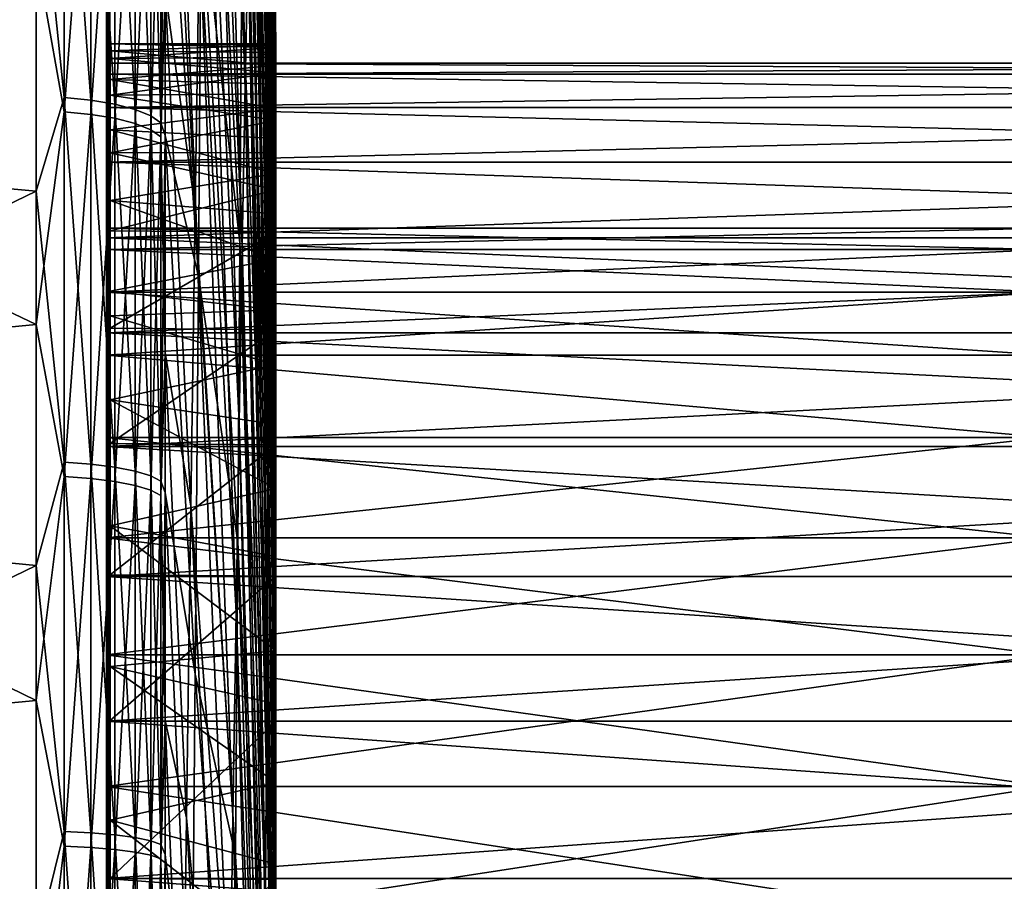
# Model space of a CAD drawing. Header units: metres. Extents: x 59 to 135, y -85 to 87.
# Tile 12 of 210: x 69 to 84, y 11 to 24. Entities that reach past the tile are written whole.
import ezdxf

# ---------------------------------------------------------------- set-up
doc = ezdxf.new("R2010")
doc.units = ezdxf.units.M
doc.layers.add('solid_21_404_502_XXX', color=7, linetype='CONTINUOUS')

msp = doc.modelspace()

# ---------------------------------------------------------------- linework, layer by layer
at = {"layer": 'solid_21_404_502_XXX'}
for points in [[(72.396431, 22.663652, 42.070145), (71.95417, 39.228413, 49.167786), (71.894844, 36.161442, 53.600769)], [(72.396431, 22.663652, 42.070145), (72.439613, 24.85228, 38.762634), (71.95417, 39.228413, 49.167786)], [(72.394791, 35.772392, -31.781982), (72.402359, 38.879234, -27.377357), (72.758904, 21.792387, -20.912819)], [(72.402359, 38.879234, -27.377357), (72.764374, 24.071671, -17.666834), (72.758904, 21.792387, -20.912819)], [(72.351662, 20.233974, 45.20483), (71.894844, 36.161442, 53.600769), (71.83342, 32.765793, 57.787296)], [(72.351662, 20.233974, 45.20483), (72.396431, 22.663652, 42.070145), (71.894844, 36.161442, 53.600769)], [(72.382217, 32.339222, -35.937275), (72.394791, 35.772392, -31.781982), (72.749825, 19.276924, -23.979406)], [(72.394791, 35.772392, -31.781982), (72.758904, 21.792387, -20.912819), (72.749825, 19.276924, -23.979406)], [(72.305557, 17.576832, 48.149155), (71.83342, 32.765793, 57.787296), (71.770264, 29.061192, 61.703049)], [(72.305557, 17.576832, 48.149155), (72.351662, 20.233974, 45.20483), (71.83342, 32.765793, 57.787296)], [(72.856522, 19.27879, 13.085039), (72.678688, 32.580505, 12.41941), (72.652702, 32.338856, 16.378262)], [(72.856522, 21.335482, 9.364144), (72.701515, 32.525646, 8.453549), (72.678688, 32.580505, 12.41941)], [(72.856522, 20.725935, 10.645452), (72.856522, 21.335482, 9.364144), (72.678688, 32.580505, 12.41941)], [(72.856522, 20.03952, 11.887289), (72.856522, 20.725935, 10.645452), (72.678688, 32.580505, 12.41941)], [(72.856522, 19.27879, 13.085039), (72.856522, 20.03952, 11.887289), (72.678688, 32.580505, 12.41941)], [(72.856522, 22.315235, 6.702257), (72.721046, 32.17458, 4.502859), (72.701515, 32.525646, 8.453549)], [(72.856522, 21.865904, 8.04812), (72.856522, 22.315235, 6.702257), (72.701515, 32.525646, 8.453549)], [(72.856522, 21.335482, 9.364144), (72.856522, 21.865904, 8.04812), (72.701515, 32.525646, 8.453549)], [(71.68837, 19.78006, -67.603622), (71.185867, 27.203226, -78.239258), (71.185867, 32.374611, -76.244888)], [(71.73175, 25.557037, -64.376167), (71.68837, 19.78006, -67.603622), (71.185867, 32.374611, -76.244888)], [(72.364716, 28.599661, -39.819107), (72.382217, 32.339222, -35.937275), (72.737183, 16.539351, -26.849443)], [(72.382217, 32.339222, -35.937275), (72.749825, 19.276924, -23.979406), (72.737183, 16.539351, -26.849443)], [(72.856522, 17.54595, 15.330677), (72.652702, 32.338856, 16.378262), (72.623695, 31.80205, 20.307968)], [(72.856522, 18.446571, 14.234256), (72.856522, 19.27879, 13.085039), (72.652702, 32.338856, 16.378262)], [(72.856522, 17.54595, 15.330677), (72.856522, 18.446571, 14.234256), (72.652702, 32.338856, 16.378262)], [(72.856522, 23.161579, 2.535988), (72.737183, 31.529276, 0.589432), (72.721046, 32.17458, 4.502859)], [(72.856522, 22.964275, 3.941073), (72.856522, 23.161579, 2.535988), (72.721046, 32.17458, 4.502859)], [(72.856522, 22.681812, 5.331548), (72.856522, 22.964275, 3.941073), (72.721046, 32.17458, 4.502859)], [(72.856522, 22.315235, 6.702257), (72.856522, 22.681812, 5.331548), (72.721046, 32.17458, 4.502859)], [(72.856522, 14.12604, 18.52957), (72.623695, 31.80205, 20.307968), (72.591835, 30.973085, 24.186548)], [(72.856522, 16.580267, 16.370239), (72.856522, 17.54595, 15.330677), (72.623695, 31.80205, 20.307968)], [(72.856522, 15.553104, 17.349091), (72.856522, 16.580267, 16.370239), (72.623695, 31.80205, 20.307968)], [(72.856522, 14.12604, 18.52957), (72.856522, 15.553104, 17.349091), (72.623695, 31.80205, 20.307968)], [(72.856522, 23.298105, -0.297143), (72.749825, 30.59334, -3.264844), (72.737183, 31.529276, 0.589432)], [(72.856522, 23.272993, 1.121501), (72.856522, 23.298105, -0.297143), (72.737183, 31.529276, 0.589432)], [(72.856522, 23.161579, 2.535988), (72.856522, 23.272993, 1.121501), (72.737183, 31.529276, 0.589432)], [(71.769852, 31.07654, -60.725765), (72.315376, 20.289858, -46.673965), (71.73175, 25.557037, -64.376167)], [(71.769852, 31.07654, -60.725765), (72.3424, 24.575418, -43.404942), (72.315376, 20.289858, -46.673965)], [(72.834183, 13.453273, 21.128813), (72.591835, 30.973085, 24.186548), (72.557297, 29.8566, 27.992313)], [(72.834183, 13.453273, 21.128813), (72.856522, 14.12604, 18.52957), (72.591835, 30.973085, 24.186548)], [(72.856522, 22.856293, -4.525474), (72.758904, 29.372007, -7.038416), (72.749825, 30.59334, -3.264844)], [(72.856522, 23.089369, -3.125875), (72.856522, 22.856293, -4.525474), (72.749825, 30.59334, -3.264844)], [(72.856522, 23.23682, -1.714687), (72.856522, 23.089369, -3.125875), (72.749825, 30.59334, -3.264844)], [(72.856522, 23.298105, -0.297143), (72.856522, 23.23682, -1.714687), (72.749825, 30.59334, -3.264844)], [(72.809929, 12.599442, 23.673672), (72.557297, 29.8566, 27.992313), (72.520279, 28.458838, 31.703979)], [(72.809929, 12.599442, 23.673672), (72.834183, 13.453273, 21.128813), (72.557297, 29.8566, 27.992313)], [(71.64019, 20.812857, 68.63298), (71.185867, 29.445145, 77.423279), (71.185867, 24.093069, 79.252213)], [(71.64019, 20.812857, 68.63298), (71.705727, 25.069153, 65.325287), (71.185867, 29.445145, 77.423279)], [(72.856522, 22.137039, -7.269216), (72.764374, 27.872108, -10.710181), (72.758904, 29.372007, -7.038416)], [(72.856522, 22.538456, -5.908296), (72.856522, 22.137039, -7.269216), (72.758904, 29.372007, -7.038416)], [(72.856522, 22.856293, -4.525474), (72.856522, 22.538456, -5.908296), (72.758904, 29.372007, -7.038416)], [(72.258377, 14.707088, 50.886658), (71.770264, 29.061192, 61.703049), (71.705727, 25.069153, 65.325287)], [(72.258377, 14.707088, 50.886658), (72.305557, 17.576832, 48.149155), (71.770264, 29.061192, 61.703049)], [(72.3424, 24.575418, -43.404942), (72.364716, 28.599661, -39.819107), (72.721046, 13.594975, -29.506882)], [(72.364716, 28.599661, -39.819107), (72.737183, 16.539351, -26.849443), (72.721046, 13.594975, -29.506882)], [(72.784042, 11.554867, 26.146347), (72.520279, 28.458838, 31.703979), (72.480972, 26.787615, 35.300793)], [(72.784042, 11.554867, 26.146347), (72.809929, 12.599442, 23.673672), (72.520279, 28.458838, 31.703979)], [(69.664322, 22.481911, -81.649765), (69.240135, 26.621502, -80.455322), (69.664322, 27.885309, -79.965805)], [(69.664322, 27.885309, -79.965805), (70.06707, 27.837217, -79.827896), (70.06707, 22.443138, -81.508949)], [(69.664322, 22.481911, -81.649765), (69.664322, 27.885309, -79.965805), (70.06707, 22.443138, -81.508949)], [(70.06707, 27.837217, -79.827896), (70.429466, 27.761988, -79.61216), (70.429466, 22.382486, -81.288673)], [(70.06707, 22.443138, -81.508949), (70.06707, 27.837217, -79.827896), (70.429466, 22.382486, -81.288673)], [(72.764374, 27.872108, -10.710181), (72.856522, 20.447674, -11.170615), (72.766197, 26.10203, -14.259604)], [(72.856522, 21.089708, -9.905263), (72.856522, 20.447674, -11.170615), (72.764374, 27.872108, -10.710181)], [(72.856522, 21.653526, -8.603187), (72.856522, 21.089708, -9.905263), (72.764374, 27.872108, -10.710181)], [(72.856522, 22.137039, -7.269216), (72.856522, 21.653526, -8.603187), (72.764374, 27.872108, -10.710181)], [(69.664322, 27.674425, 80.039032), (69.240135, 24.648037, 81.081673), (69.664322, 22.266607, 81.70874)], [(69.664322, 27.674425, 80.039032), (69.664322, 22.266607, 81.70874), (70.06707, 27.626699, 79.900993)], [(70.429466, 27.761988, -79.61216), (70.734901, 27.663069, -79.328499), (70.734901, 22.302734, -80.999039)], [(70.429466, 22.382486, -81.288673), (70.429466, 27.761988, -79.61216), (70.734901, 22.302734, -80.999039)], [(70.734901, 27.663069, -79.328499), (70.969337, 27.545002, -78.989922), (70.969337, 22.207546, -80.653328)], [(70.734901, 22.302734, -80.999039), (70.734901, 27.663069, -79.328499), (70.969337, 22.207546, -80.653328)], [(69.664322, 22.266607, 81.70874), (70.06707, 22.228207, 81.567825), (70.06707, 27.626699, 79.900993)], [(70.06707, 27.626699, 79.900993), (70.06707, 22.228207, 81.567825), (70.429466, 27.552038, 79.685066)], [(70.06707, 22.228207, 81.567825), (70.429466, 22.168135, 81.347389), (70.429466, 27.552038, 79.685066)], [(70.429466, 27.552038, 79.685066), (70.429466, 22.168135, 81.347389), (70.734901, 27.453867, 79.401138)], [(70.969337, 27.545002, -78.989922), (71.122032, 27.413204, -78.611961), (71.122032, 22.101286, -80.267418)], [(70.969337, 22.207546, -80.653328), (70.969337, 27.545002, -78.989922), (71.122032, 22.101286, -80.267418)], [(69.240135, 26.621502, -80.455322), (59.513088, 21.948727, -82.117317), (59.513088, 27.434885, -80.450775)], [(70.300003, 27.464029, 1.219081), (70.356339, 23.188824, 2.273417), (70.356339, 22.754032, 5.01438)], [(70.300003, 27.15147, 4.307804), (70.300003, 27.464029, 1.219081), (70.356339, 22.754032, 5.01438)], [(70.300003, 27.464029, 1.219081), (70.300003, 27.426422, -1.884513), (70.356339, 23.188824, 2.273417)], [(70.300003, 22.999977), (70.300003, 27.426422, -1.884513), (70.300003, 27.464029, 1.219081)], [(70.300003, 22.832304, 2.772344), (70.300003, 27.464029, 1.219081), (70.300003, 27.15147, 4.307804)], [(70.300003, 22.832304, 2.772344), (70.300003, 22.999977), (70.300003, 27.464029, 1.219081)], [(70.300003, 27.426422, -1.884513), (70.356339, 23.29464, -0.499795), (70.356339, 23.188824, 2.273417)], [(70.300003, 27.426422, -1.884513), (70.300003, 27.039082, -4.964561), (70.356339, 23.29464, -0.499795)], [(70.300003, 22.832304, -2.772344), (70.300003, 27.039082, -4.964561), (70.300003, 27.426422, -1.884513)], [(70.300003, 22.999977), (70.300003, 22.832304, -2.772344), (70.300003, 27.426422, -1.884513)], [(70.429466, 22.168135, 81.347389), (70.734901, 22.089148, 81.057541), (70.734901, 27.453867, 79.401138)], [(70.734901, 27.453867, 79.401138), (70.734901, 22.089148, 81.057541), (70.969337, 27.336693, 79.062256)], [(71.185867, 27.203226, -78.239258), (71.122032, 22.101286, -80.267418), (71.122032, 27.413204, -78.611961)], [(70.734901, 22.089148, 81.057541), (70.969337, 21.994871, 80.711586), (70.969337, 27.336693, 79.062256)], [(70.969337, 27.336693, 79.062256), (70.969337, 21.994871, 80.711586), (71.122032, 27.205891, 78.683952)], [(70.969337, 21.994871, 80.711586), (71.122032, 21.889629, 80.325394), (71.122032, 27.205891, 78.683952)], [(71.185867, 24.093069, 79.252213), (71.122032, 27.205891, 78.683952), (71.122032, 21.889629, 80.325394)], [(71.185867, 27.203226, -78.239258), (71.185867, 21.910055, -79.883308), (71.122032, 22.101286, -80.267418)], [(71.68837, 19.78006, -67.603622), (71.185867, 21.910055, -79.883308), (71.185867, 27.203226, -78.239258)], [(70.300003, 27.15147, 4.307804), (70.356339, 22.754032, 5.01438), (70.356339, 21.996428, 7.684216)], [(70.300003, 26.492865, 7.34082), (70.300003, 27.15147, 4.307804), (70.356339, 21.996428, 7.684216)], [(70.300003, 22.33164, 5.504255), (70.300003, 27.15147, 4.307804), (70.300003, 26.492865, 7.34082)], [(70.300003, 22.33164, 5.504255), (70.300003, 22.832304, 2.772344), (70.300003, 27.15147, 4.307804)], [(70.300003, 27.039082, -4.964561), (70.356339, 23.069975, -3.265928), (70.356339, 23.29464, -0.499795)], [(70.300003, 27.039082, -4.964561), (70.356339, 22.518015, -5.985736), (70.356339, 23.069975, -3.265928)], [(70.300003, 27.039082, -4.964561), (70.300003, 26.307051, -7.981181), (70.356339, 22.518015, -5.985736)], [(70.300003, 22.33164, -5.504255), (70.300003, 26.307051, -7.981181), (70.300003, 27.039082, -4.964561)], [(70.300003, 22.832304, -2.772344), (70.300003, 22.33164, -5.504255), (70.300003, 27.039082, -4.964561)], [(72.75666, 10.325581, 28.532564), (72.480972, 26.787615, 35.300793), (72.439613, 24.85228, 38.762634)], [(72.75666, 10.325581, 28.532564), (72.784042, 11.554867, 26.146347), (72.480972, 26.787615, 35.300793)], [(69.240135, 26.621502, -80.455322), (69.240135, 21.068975, -82.08448), (59.513088, 21.948727, -82.117317)], [(69.664322, 22.481911, -81.649765), (69.240135, 21.068975, -82.08448), (69.240135, 26.621502, -80.455322)], [(70.300003, 26.492865, 7.34082), (70.356339, 21.996428, 7.684216), (70.356339, 20.926754, 10.245045)], [(70.300003, 25.496273, 10.281008), (70.300003, 26.492865, 7.34082), (70.356339, 20.926754, 10.245045)], [(70.300003, 21.505373, 8.155912), (70.300003, 26.492865, 7.34082), (70.300003, 25.496273, 10.281008)], [(70.300003, 21.505373, 8.155912), (70.300003, 22.33164, 5.504255), (70.300003, 26.492865, 7.34082)], [(70.300003, 26.307051, -7.981181), (70.356339, 21.646585, -8.620633), (70.356339, 22.518015, -5.985736)], [(70.300003, 26.307051, -7.981181), (70.300003, 25.239649, -10.895825), (70.356339, 21.646585, -8.620633)], [(70.300003, 20.365469, -10.688622), (70.300003, 25.239649, -10.895825), (70.300003, 26.307051, -7.981181)], [(70.300003, 21.505373, -8.155912), (70.300003, 20.365469, -10.688622), (70.300003, 26.307051, -7.981181)], [(70.300003, 22.33164, -5.504255), (70.300003, 21.505373, -8.155912), (70.300003, 26.307051, -7.981181)], [(72.856522, 18.977179, -13.518753), (72.764374, 24.071671, -17.666834), (72.766197, 26.10203, -14.259604)], [(72.856522, 20.447674, -11.170615), (72.856522, 18.977179, -13.518753), (72.766197, 26.10203, -14.259604)], [(70.300003, 25.496273, 10.281008), (70.356339, 19.560188, 12.660532), (70.356339, 19.184, 13.22362)], [(70.300003, 24.174883, 13.089501), (70.300003, 25.496273, 10.281008), (70.356339, 19.184, 13.22362)], [(70.300003, 25.496273, 10.281008), (70.356339, 20.926754, 10.245045), (70.356339, 19.560188, 12.660532)], [(70.300003, 20.365469, 10.688622), (70.300003, 25.496273, 10.281008), (70.300003, 24.174883, 13.089501)], [(70.300003, 20.365469, 10.688622), (70.300003, 21.505373, 8.155912), (70.300003, 25.496273, 10.281008)], [(71.73175, 25.557037, -64.376167), (72.283821, 15.767862, -49.607189), (71.68837, 19.78006, -67.603622)], [(71.73175, 25.557037, -64.376167), (72.315376, 20.289858, -46.673965), (72.283821, 15.767862, -49.607189)], [(70.300003, 25.239649, -10.895825), (70.356339, 20.468052, -11.133232), (70.356339, 21.646585, -8.620633)], [(70.300003, 25.239649, -10.895825), (70.300003, 23.850281, -13.672009), (70.356339, 20.468052, -11.133232)], [(70.300003, 18.928629, -13.065489), (70.300003, 23.850281, -13.672009), (70.300003, 25.239649, -10.895825)], [(70.300003, 20.365469, -10.688622), (70.300003, 18.928629, -13.065489), (70.300003, 25.239649, -10.895825)], [(72.210381, 11.640787, 53.402027), (71.705727, 25.069153, 65.325287), (71.64019, 20.812857, 68.63298)], [(72.210381, 11.640787, 53.402027), (72.258377, 14.707088, 50.886658), (71.705727, 25.069153, 65.325287)], [(72.727959, 8.918677, 30.818548), (72.439613, 24.85228, 38.762634), (72.396431, 22.663652, 42.070145)], [(72.727959, 8.918677, 30.818548), (72.75666, 10.325581, 28.532564), (72.439613, 24.85228, 38.762634)], [(69.240135, 19.057367, 82.574699), (69.240135, 24.648037, 81.081673), (59.513088, 23.694372, 81.630737)], [(69.664322, 22.266607, 81.70874), (69.240135, 24.648037, 81.081673), (69.240135, 19.057367, 82.574699)], [(72.315376, 20.289858, -46.673965), (72.3424, 24.575418, -43.404942), (72.701515, 10.460265, -31.936859)], [(72.3424, 24.575418, -43.404942), (72.721046, 13.594975, -29.506882), (72.701515, 10.460265, -31.936859)], [(70.300003, 24.174883, 13.089501), (70.356339, 19.184, 13.22362), (70.33004, 19.640102, 16.016073)], [(70.300003, 22.545021, 15.731524), (70.300003, 24.174883, 13.089501), (70.33004, 19.640102, 16.016073)], [(70.300003, 17.215731, 15.251806), (70.300003, 24.174883, 13.089501), (70.300003, 22.545021, 15.731524)], [(70.300003, 18.928629, 13.065489), (70.300003, 20.365469, 10.688622), (70.300003, 24.174883, 13.089501)], [(70.300003, 17.215731, 15.251806), (70.300003, 18.928629, 13.065489), (70.300003, 24.174883, 13.089501)], [(71.18586, 18.628643, 80.711708), (71.185867, 24.093069, 79.252213), (71.122032, 21.889629, 80.325394)], [(71.574043, 16.317024, 71.606918), (71.185867, 24.093069, 79.252213), (71.18586, 18.628643, 80.711708)], [(71.574043, 16.317024, 71.606918), (71.64019, 20.812857, 68.63298), (71.185867, 24.093069, 79.252213)], [(72.856522, 17.238379, -15.675724), (72.758904, 21.792387, -20.912819), (72.764374, 24.071671, -17.666834)], [(72.856522, 18.977179, -13.518753), (72.856522, 17.238379, -15.675724), (72.764374, 24.071671, -17.666834)], [(70.300003, 23.850281, -13.672009), (70.356339, 18.99913, -13.487886), (70.356339, 20.468052, -11.133232)], [(70.300003, 23.850281, -13.672009), (70.300003, 22.157175, -16.273256), (70.356339, 18.99913, -13.487886)], [(70.300003, 17.215731, -15.251806), (70.300003, 22.157175, -16.273256), (70.300003, 23.850281, -13.672009)], [(70.300003, 18.928629, -13.065489), (70.300003, 17.215731, -15.251806), (70.300003, 23.850281, -13.672009)], [(69.240135, 19.057367, 82.574699), (59.513088, 23.694372, 81.630737), (59.513088, 18.120836, 83.045982)], [(72.856522, 23.298105, -0.297143), (70.356339, 23.29464, -0.499795), (72.856522, 23.23682, -1.714687)], [(72.856522, 23.272993, 1.121501), (70.356339, 23.29464, -0.499795), (72.856522, 23.298105, -0.297143)], [(72.856522, 23.272993, 1.121501), (70.356339, 23.188824, 2.273417), (70.356339, 23.29464, -0.499795)], [(72.856522, 23.23682, -1.714687), (70.356339, 23.29464, -0.499795), (70.356339, 23.069975, -3.265928)], [(72.856522, 23.161579, 2.535988), (70.356339, 23.188824, 2.273417), (72.856522, 23.272993, 1.121501)], [(72.856522, 23.23682, -1.714687), (70.356339, 23.069975, -3.265928), (72.856522, 23.089369, -3.125875)], [(72.856522, 22.964275, 3.941073), (70.356339, 22.754032, 5.01438), (70.356339, 23.188824, 2.273417)], [(72.856522, 22.964275, 3.941073), (70.356339, 23.188824, 2.273417), (72.856522, 23.161579, 2.535988)], [(72.856522, 23.089369, -3.125875), (70.356339, 23.069975, -3.265928), (72.856522, 22.856293, -4.525474)], [(72.856522, 22.856293, -4.525474), (70.356339, 23.069975, -3.265928), (70.356339, 22.518015, -5.985736)], [(103.5, 23), (70.300003, 22.999977), (70.300003, 22.832304, 2.772344)], [(103.5, 23), (103.5, 22.832304, -2.772344), (70.300003, 22.999977)], [(103.5, 22.832304, 2.772344), (103.5, 23), (70.300003, 22.832304, 2.772344)], [(103.5, 22.832304, -2.772344), (70.300003, 22.832304, -2.772344), (70.300003, 22.999977)], [(72.856522, 22.681812, 5.331548), (70.356339, 22.754032, 5.01438), (72.856522, 22.964275, 3.941073)], [(103.5, 22.331661, -5.50426), (70.300003, 22.33164, -5.504255), (70.300003, 22.832304, -2.772344)], [(103.5, 22.832304, -2.772344), (103.5, 22.331661, -5.50426), (70.300003, 22.832304, -2.772344)], [(103.5, 22.832304, 2.772344), (70.300003, 22.832304, 2.772344), (70.300003, 22.33164, 5.504255)], [(103.5, 22.331661, 5.50426), (103.5, 22.832304, 2.772344), (70.300003, 22.33164, 5.504255)], [(72.856522, 22.856293, -4.525474), (70.356339, 22.518015, -5.985736), (72.856522, 22.538456, -5.908296)], [(72.856522, 22.315235, 6.702257), (70.356339, 21.996428, 7.684216), (70.356339, 22.754032, 5.01438)], [(72.856522, 22.315235, 6.702257), (70.356339, 22.754032, 5.01438), (72.856522, 22.681812, 5.331548)], [(72.698097, 7.34228, 32.991104), (72.396431, 22.663652, 42.070145), (72.351662, 20.233974, 45.20483)], [(72.698097, 7.34228, 32.991104), (72.727959, 8.918677, 30.818548), (72.396431, 22.663652, 42.070145)], [(69.664322, 16.978104, -82.969055), (69.240135, 21.068975, -82.08448), (69.664322, 22.481911, -81.649765)], [(69.664322, 22.481911, -81.649765), (70.06707, 22.443138, -81.508949), (70.06707, 16.948822, -82.825966)], [(69.664322, 16.978104, -82.969055), (69.664322, 22.481911, -81.649765), (70.06707, 16.948822, -82.825966)], [(70.06707, 22.443138, -81.508949), (70.429466, 22.382486, -81.288673), (70.429466, 16.903019, -82.602135)], [(70.06707, 16.948822, -82.825966), (70.06707, 22.443138, -81.508949), (70.429466, 16.903019, -82.602135)], [(70.300003, 22.545021, 15.731524), (70.33004, 19.640102, 16.016073), (70.300003, 20.015121, 18.845526)], [(70.300003, 20.627815, 18.172874), (70.300003, 22.545021, 15.731524), (70.300003, 20.015121, 18.845526)], [(70.300003, 15.251822, 17.215748), (70.300003, 22.545021, 15.731524), (70.300003, 20.627815, 18.172874)], [(70.300003, 15.251822, 17.215748), (70.300003, 17.215731, 15.251806), (70.300003, 22.545021, 15.731524)], [(72.856522, 22.538456, -5.908296), (70.356339, 22.518015, -5.985736), (72.856522, 22.137039, -7.269216)], [(72.856522, 22.137039, -7.269216), (70.356339, 22.518015, -5.985736), (70.356339, 21.646585, -8.620633)], [(103.5, 22.331661, -5.50426), (103.5, 21.505373, -8.155912), (70.300003, 22.33164, -5.504255)], [(103.5, 22.331661, 5.50426), (70.300003, 22.33164, 5.504255), (70.300003, 21.505373, 8.155912)], [(103.5, 21.505373, 8.155912), (103.5, 22.331661, 5.50426), (70.300003, 21.505373, 8.155912)], [(103.5, 21.505373, -8.155912), (70.300003, 21.505373, -8.155912), (70.300003, 22.33164, -5.504255)], [(72.856522, 21.865904, 8.04812), (70.356339, 21.996428, 7.684216), (72.856522, 22.315235, 6.702257)], [(70.429466, 22.382486, -81.288673), (70.734901, 22.302734, -80.999039), (70.734901, 16.842791, -82.307816)], [(70.429466, 16.903019, -82.602135), (70.429466, 22.382486, -81.288673), (70.734901, 16.842791, -82.307816)], [(70.734901, 22.302734, -80.999039), (70.969337, 22.207546, -80.653328), (70.969337, 16.770906, -81.95652)], [(70.734901, 16.842791, -82.307816), (70.734901, 22.302734, -80.999039), (70.969337, 16.770906, -81.95652)], [(69.664322, 22.266607, 81.70874), (69.240135, 19.057367, 82.574699), (69.664322, 16.759342, 83.013519)], [(69.664322, 22.266607, 81.70874), (69.664322, 16.759342, 83.013519), (70.06707, 22.228207, 81.567825)], [(69.664322, 16.759342, 83.013519), (70.06707, 16.730438, 82.870361), (70.06707, 22.228207, 81.567825)], [(70.06707, 22.228207, 81.567825), (70.06707, 16.730438, 82.870361), (70.429466, 22.168135, 81.347389)], [(70.06707, 16.730438, 82.870361), (70.429466, 16.685225, 82.6464), (70.429466, 22.168135, 81.347389)], [(70.300003, 22.157175, -16.273256), (70.356339, 17.26066, -15.651185), (70.356339, 18.99913, -13.487886)], [(70.300003, 22.157175, -16.273256), (70.300003, 20.181112, -18.667671), (70.356339, 17.26066, -15.651185)], [(70.300003, 15.251822, -17.215748), (70.300003, 20.181112, -18.667671), (70.300003, 22.157175, -16.273256)], [(70.300003, 17.215731, -15.251806), (70.300003, 15.251822, -17.215748), (70.300003, 22.157175, -16.273256)], [(70.429466, 22.168135, 81.347389), (70.429466, 16.685225, 82.6464), (70.734901, 22.089148, 81.057541)], [(70.969337, 22.207546, -80.653328), (71.122032, 22.101286, -80.267418), (71.122032, 16.690659, -81.564369)], [(70.969337, 16.770906, -81.95652), (70.969337, 22.207546, -80.653328), (71.122032, 16.690659, -81.564369)], [(72.856522, 22.137039, -7.269216), (70.356339, 21.646585, -8.620633), (72.856522, 21.653526, -8.603187)], [(72.856522, 21.335482, 9.364144), (70.356339, 20.926754, 10.245045), (70.356339, 21.996428, 7.684216)], [(72.856522, 21.335482, 9.364144), (70.356339, 21.996428, 7.684216), (72.856522, 21.865904, 8.04812)], [(70.429466, 16.685225, 82.6464), (70.734901, 16.625774, 82.351921), (70.734901, 22.089148, 81.057541)], [(70.734901, 22.089148, 81.057541), (70.734901, 16.625774, 82.351921), (70.969337, 21.994871, 80.711586)], [(70.734901, 16.625774, 82.351921), (70.969337, 16.554813, 82.000443), (70.969337, 21.994871, 80.711586)], [(70.969337, 21.994871, 80.711586), (70.969337, 16.554813, 82.000443), (71.122032, 21.889629, 80.325394)], [(71.185867, 21.910055, -79.883308), (71.122032, 16.690659, -81.564369), (71.122032, 22.101286, -80.267418)], [(69.240135, 21.068975, -82.08448), (59.513088, 16.362698, -83.410202), (59.513088, 21.948727, -82.117317)], [(70.969337, 16.554813, 82.000443), (71.122032, 16.475601, 81.608086), (71.122032, 21.889629, 80.325394)], [(71.185867, 21.910055, -79.883308), (71.185867, 16.518793, -81.169701), (71.122032, 16.690659, -81.564369)], [(71.18586, 18.628643, 80.711708), (71.122032, 21.889629, 80.325394), (71.122032, 16.475601, 81.608086)], [(71.639946, 13.777954, -70.390045), (71.185867, 16.518793, -81.169701), (71.185867, 21.910055, -79.883308)], [(71.68837, 19.78006, -67.603622), (71.639946, 13.777954, -70.390045), (71.185867, 21.910055, -79.883308)], [(72.856522, 15.25586, -17.61104), (72.749825, 19.276924, -23.979406), (72.758904, 21.792387, -20.912819)], [(72.856522, 17.238379, -15.675724), (72.856522, 15.25586, -17.61104), (72.758904, 21.792387, -20.912819)], [(72.856522, 21.653526, -8.603187), (70.356339, 21.646585, -8.620633), (72.856522, 21.089708, -9.905263)], [(72.856522, 21.089708, -9.905263), (70.356339, 21.646585, -8.620633), (70.356339, 20.468052, -11.133232)], [(103.5, 20.365488, -10.688633), (70.300003, 20.365469, -10.688622), (70.300003, 21.505373, -8.155912)], [(103.5, 21.505373, -8.155912), (103.5, 20.365488, -10.688633), (70.300003, 21.505373, -8.155912)], [(103.5, 21.505373, 8.155912), (70.300003, 21.505373, 8.155912), (70.300003, 20.365469, 10.688622)], [(103.5, 20.365488, 10.688633), (103.5, 21.505373, 8.155912), (70.300003, 20.365469, 10.688622)], [(72.856522, 20.725935, 10.645452), (70.356339, 20.926754, 10.245045), (72.856522, 21.335482, 9.364144)], [(69.240135, 21.068975, -82.08448), (69.240135, 15.418217, -83.330925), (59.513088, 16.362698, -83.410202)], [(69.664322, 16.978104, -82.969055), (69.240135, 15.418217, -83.330925), (69.240135, 21.068975, -82.08448)], [(72.856522, 21.089708, -9.905263), (70.356339, 20.468052, -11.133232), (72.856522, 20.447674, -11.170615)], [(72.856522, 20.03952, 11.887289), (70.356339, 19.560188, 12.660532), (70.356339, 20.926754, 10.245045)], [(72.856522, 20.03952, 11.887289), (70.356339, 20.926754, 10.245045), (72.856522, 20.725935, 10.645452)], [(72.161842, 8.395081, 55.681198), (71.64019, 20.812857, 68.63298), (71.574043, 16.317024, 71.606918)], [(72.161842, 8.395081, 55.681198), (72.210381, 11.640787, 53.402027), (71.64019, 20.812857, 68.63298)], [(70.300003, 15.251822, 17.215748), (70.300003, 20.627815, 18.172874), (70.300003, 20.015121, 18.845526)], [(70.300003, 20.18602, -3.850515), (84.5, 20.18602, -3.85057), (84.5, 20.509436, -1.290403)], [(70.300003, 20.509426, -1.290528), (84.5, 20.509436, -1.290403), (84.5, 20.509436, 1.290403)], [(70.300003, 20.509426, -1.290528), (70.300003, 20.18602, -3.850515), (84.5, 20.509436, -1.290403)], [(70.300003, 20.509426, 1.290528), (84.5, 20.509436, 1.290403), (84.5, 20.18602, 3.85057)], [(70.300003, 20.509426, 1.290528), (70.300003, 20.509426, -1.290528), (84.5, 20.509436, 1.290403)], [(70.300003, 20.18602, 3.850515), (70.300003, 20.509426, 1.290528), (84.5, 20.18602, 3.85057)], [(70.300003, 20.18602, 3.850515), (70.300003, 20.18602, -3.850515), (70.300003, 20.509426, -1.290528)], [(70.300003, 20.18602, 3.850515), (70.300003, 20.509426, -1.290528), (70.300003, 20.509426, 1.290528)], [(103.5, 20.365488, -10.688633), (103.5, 18.928629, -13.065489), (70.300003, 20.365469, -10.688622)], [(103.5, 20.365488, 10.688633), (70.300003, 20.365469, 10.688622), (70.300003, 18.928629, 13.065489)], [(103.5, 18.928629, 13.065489), (103.5, 20.365488, 10.688633), (70.300003, 18.928629, 13.065489)], [(103.5, 18.928629, -13.065489), (70.300003, 18.928629, -13.065489), (70.300003, 20.365469, -10.688622)], [(72.856522, 20.447674, -11.170615), (70.356339, 20.468052, -11.133232), (70.356339, 18.99913, -13.487886)], [(72.856522, 20.447674, -11.170615), (70.356339, 18.99913, -13.487886), (72.856522, 18.977179, -13.518753)], [(72.283821, 15.767862, -49.607189), (72.315376, 20.289858, -46.673965), (72.678688, 7.15275, -34.125786)], [(72.667236, 5.605486, 35.037693), (72.351662, 20.233974, 45.20483), (72.305557, 17.576832, 48.149155)], [(72.315376, 20.289858, -46.673965), (72.701515, 10.460265, -31.936859), (72.678688, 7.15275, -34.125786)], [(72.667236, 5.605486, 35.037693), (72.698097, 7.34228, 32.991104), (72.351662, 20.233974, 45.20483)], [(70.300003, 19.544146, -6.350473), (84.5, 19.544075, -6.350658), (84.5, 20.18602, -3.85057)], [(70.300003, 20.18602, -3.850515), (70.300003, 19.544146, -6.350473), (84.5, 20.18602, -3.85057)], [(70.300003, 20.18602, 3.850515), (84.5, 20.18602, 3.85057), (84.5, 19.544075, 6.350658)], [(70.300003, 19.544146, 6.350473), (70.300003, 20.18602, 3.850515), (84.5, 19.544075, 6.350658)], [(70.300003, 19.544146, 6.350473), (70.300003, 19.544146, -6.350473), (70.300003, 20.18602, -3.850515)], [(70.300003, 19.544146, 6.350473), (70.300003, 20.18602, -3.850515), (70.300003, 20.18602, 3.850515)], [(70.300003, 20.181112, -18.667671), (70.356339, 15.277309, -17.592436), (70.356339, 17.26066, -15.651185)], [(70.300003, 20.181112, -18.667671), (70.300003, 17.948284, -20.823517), (70.356339, 15.277309, -17.592436)], [(70.300003, 10.688633, -20.365488), (70.300003, 17.948284, -20.823517), (70.300003, 20.181112, -18.667671)], [(70.300003, 13.065476, -18.92861), (70.300003, 10.688633, -20.365488), (70.300003, 20.181112, -18.667671)], [(70.300003, 15.251822, -17.215748), (70.300003, 13.065476, -18.92861), (70.300003, 20.181112, -18.667671)], [(70.300003, 20.015121, 18.845526), (70.356339, 13.892362, 18.705408), (70.356339, 11.570066, 20.224331)], [(70.300003, 18.447737, 20.382343), (70.300003, 20.015121, 18.845526), (70.356339, 11.570066, 20.224331)], [(70.300003, 20.015121, 18.845526), (70.33004, 19.640102, 16.016073), (70.356339, 13.892362, 18.705408)], [(70.300003, 13.065476, 18.92861), (70.300003, 20.015121, 18.845526), (70.300003, 18.447737, 20.382343)], [(70.300003, 13.065476, 18.92861), (70.300003, 15.251822, 17.215748), (70.300003, 20.015121, 18.845526)], [(72.856522, 19.27879, 13.085039), (70.356339, 19.560188, 12.660532), (72.856522, 20.03952, 11.887289)], [(71.68837, 19.78006, -67.603622), (72.24791, 11.035686, -52.187592), (71.639946, 13.777954, -70.390045)], [(71.68837, 19.78006, -67.603622), (72.283821, 15.767862, -49.607189), (72.24791, 11.035686, -52.187592)], [(70.33004, 19.640102, 16.016073), (70.356339, 16.017851, 16.920948), (70.356339, 13.892362, 18.705408)], [(70.33004, 19.640102, 16.016073), (70.356339, 17.916113, 14.896406), (70.356339, 16.017851, 16.920948)], [(70.33004, 19.640102, 16.016073), (70.356339, 19.184, 13.22362), (70.356339, 17.916113, 14.896406)], [(70.300003, 19.544146, -6.350473), (70.300003, 18.594246, -8.749619), (84.5, 19.544075, -6.350658)], [(70.300003, 19.544146, 6.350473), (84.5, 19.544075, 6.350658), (84.5, 18.594292, 8.749492)], [(70.300003, 18.594246, 8.749619), (70.300003, 19.544146, 6.350473), (84.5, 18.594292, 8.749492)], [(70.300003, 18.594246, 8.749619), (70.300003, 18.594246, -8.749619), (70.300003, 19.544146, -6.350473)], [(70.300003, 18.594246, 8.749619), (70.300003, 19.544146, -6.350473), (70.300003, 19.544146, 6.350473)], [(70.300003, 18.594246, -8.749619), (84.5, 18.594292, -8.749492), (84.5, 19.544075, -6.350658)], [(72.856522, 19.27879, 13.085039), (70.356339, 19.184, 13.22362), (70.356339, 19.560188, 12.660532)], [(72.856522, 18.446571, 14.234256), (70.356339, 19.184, 13.22362), (72.856522, 19.27879, 13.085039)], [(72.856522, 18.446571, 14.234256), (70.356339, 17.916113, 14.896406), (70.356339, 19.184, 13.22362)], [(72.856522, 10.674837, -20.710815), (72.737183, 16.539351, -26.849443), (72.749825, 19.276924, -23.979406)], [(72.856522, 13.057656, -19.297348), (72.856522, 10.674837, -20.710815), (72.749825, 19.276924, -23.979406)], [(72.856522, 15.25586, -17.61104), (72.856522, 13.057656, -19.297348), (72.749825, 19.276924, -23.979406)], [(69.240135, 13.377844, 83.682716), (69.240135, 19.057367, 82.574699), (59.513088, 18.120836, 83.045982)], [(69.664322, 16.759342, 83.013519), (69.240135, 19.057367, 82.574699), (69.240135, 13.377844, 83.682716)], [(103.5, 17.215748, -15.251822), (70.300003, 17.215731, -15.251806), (70.300003, 18.928629, -13.065489)], [(103.5, 18.928629, -13.065489), (103.5, 17.215748, -15.251822), (70.300003, 18.928629, -13.065489)], [(103.5, 18.928629, 13.065489), (70.300003, 18.928629, 13.065489), (70.300003, 17.215731, 15.251806)], [(103.5, 17.215748, 15.251822), (103.5, 18.928629, 13.065489), (70.300003, 17.215731, 15.251806)], [(72.856522, 18.977179, -13.518753), (70.356339, 18.99913, -13.487886), (70.356339, 17.26066, -15.651185)], [(72.856522, 18.977179, -13.518753), (70.356339, 17.26066, -15.651185), (72.856522, 17.238379, -15.675724)], [(70.300003, 18.594246, -8.749619), (84.5, 17.350918, -11.011272), (84.5, 18.594292, -8.749492)], [(70.300003, 18.594246, 8.749619), (84.5, 18.594292, 8.749492), (84.5, 17.350918, 11.011272)], [(70.300003, 18.594246, -8.749619), (70.300003, 17.350838, -11.011387), (84.5, 17.350918, -11.011272)], [(70.300003, 17.350838, 11.011387), (70.300003, 18.594246, 8.749619), (84.5, 17.350918, 11.011272)], [(70.300003, 17.350838, 11.011387), (70.300003, 17.350838, -11.011387), (70.300003, 18.594246, -8.749619)], [(70.300003, 17.350838, 11.011387), (70.300003, 18.594246, -8.749619), (70.300003, 18.594246, 8.749619)], [(71.18586, 13.077372, 81.794815), (71.18586, 18.628643, 80.711708), (71.122032, 16.475601, 81.608086)], [(71.507652, 11.607763, 74.229828), (71.18586, 18.628643, 80.711708), (71.18586, 13.077372, 81.794815)], [(71.507652, 11.607763, 74.229828), (71.574043, 16.317024, 71.606918), (71.18586, 18.628643, 80.711708)], [(70.300003, 18.447737, 20.382343), (70.356339, 6.536798, 22.364264), (70.356339, 6.48796, 22.378481)], [(70.300003, 16.032099, 22.332298), (70.300003, 18.447737, 20.382343), (70.356339, 6.48796, 22.378481)], [(70.300003, 18.447737, 20.382343), (70.356339, 9.082069, 21.457073), (70.356339, 6.536798, 22.364264)], [(70.300003, 18.447737, 20.382343), (70.356339, 11.570066, 20.224331), (70.356339, 9.082069, 21.457073)], [(70.300003, 8.155905, 21.505352), (70.300003, 18.447737, 20.382343), (70.300003, 16.032099, 22.332298)], [(70.300003, 10.688633, 20.365488), (70.300003, 13.065476, 18.92861), (70.300003, 18.447737, 20.382343)], [(70.300003, 8.155905, 21.505352), (70.300003, 10.688633, 20.365488), (70.300003, 18.447737, 20.382343)], [(72.856522, 17.54595, 15.330677), (70.356339, 17.916113, 14.896406), (72.856522, 18.446571, 14.234256)], [(69.240135, 13.377844, 83.682716), (59.513088, 18.120836, 83.045982), (59.513088, 12.464364, 84.081146)], [(70.300003, 17.948284, -20.823517), (70.356339, 13.077216, -19.284098), (70.356339, 15.277309, -17.592436)], [(70.300003, 17.948284, -20.823517), (70.300003, 15.486107, -22.714298), (70.356339, 13.077216, -19.284098)], [(70.300003, 5.50426, -22.331661), (70.300003, 15.486107, -22.714298), (70.300003, 17.948284, -20.823517)], [(70.300003, 8.155905, -21.505352), (70.300003, 5.50426, -22.331661), (70.300003, 17.948284, -20.823517)], [(70.300003, 10.688633, -20.365488), (70.300003, 8.155905, -21.505352), (70.300003, 17.948284, -20.823517)], [(72.856522, 16.580267, 16.370239), (70.356339, 16.017851, 16.920948), (70.356339, 17.916113, 14.896406)], [(72.856522, 16.580267, 16.370239), (70.356339, 17.916113, 14.896406), (72.856522, 17.54595, 15.330677)], [(72.635567, 3.718323, 36.946499), (72.305557, 17.576832, 48.149155), (72.258377, 14.707088, 50.886658)], [(72.635567, 3.718323, 36.946499), (72.667236, 5.605486, 35.037693), (72.305557, 17.576832, 48.149155)], [(70.300003, 15.834112, -13.098954), (84.5, 15.834032, -13.09906), (84.5, 17.350918, -11.011272)], [(70.300003, 17.350838, -11.011387), (70.300003, 15.834112, -13.098954), (84.5, 17.350918, -11.011272)], [(70.300003, 17.350838, 11.011387), (84.5, 17.350918, 11.011272), (84.5, 15.834032, 13.09906)], [(70.300003, 15.834112, 13.098954), (70.300003, 17.350838, 11.011387), (84.5, 15.834032, 13.09906)], [(70.300003, 15.834112, 13.098954), (70.300003, 15.834112, -13.098954), (70.300003, 17.350838, -11.011387)], [(70.300003, 15.834112, 13.098954), (70.300003, 17.350838, -11.011387), (70.300003, 17.350838, 11.011387)], [(72.856522, 17.238379, -15.675724), (70.356339, 17.26066, -15.651185), (70.356339, 15.277309, -17.592436)], [(103.5, 17.215748, -15.251822), (103.5, 15.251822, -17.215748), (70.300003, 17.215731, -15.251806)], [(103.5, 17.215748, 15.251822), (70.300003, 17.215731, 15.251806), (70.300003, 15.251822, 17.215748)], [(103.5, 15.251822, 17.215748), (103.5, 17.215748, 15.251822), (70.300003, 15.251822, 17.215748)], [(103.5, 15.251822, -17.215748), (70.300003, 15.251822, -17.215748), (70.300003, 17.215731, -15.251806)], [(72.856522, 17.238379, -15.675724), (70.356339, 15.277309, -17.592436), (72.856522, 15.25586, -17.61104)], [(69.664322, 11.398467, -83.917786), (69.240135, 15.418217, -83.330925), (69.664322, 16.978104, -82.969055)], [(69.664322, 16.978104, -82.969055), (70.06707, 16.948822, -82.825966), (70.06707, 11.378809, -83.773064)], [(69.664322, 11.398467, -83.917786), (69.664322, 16.978104, -82.969055), (70.06707, 11.378809, -83.773064)], [(70.06707, 16.948822, -82.825966), (70.429466, 16.903019, -82.602135), (70.429466, 11.348058, -83.546669)], [(70.06707, 11.378809, -83.773064), (70.06707, 16.948822, -82.825966), (70.429466, 11.348058, -83.546669)], [(70.429466, 16.903019, -82.602135), (70.734901, 16.842791, -82.307816), (70.734901, 11.307624, -83.248985)], [(70.429466, 11.348058, -83.546669), (70.429466, 16.903019, -82.602135), (70.734901, 11.307624, -83.248985)], [(70.734901, 16.842791, -82.307816), (70.969337, 16.770906, -81.95652), (70.969337, 11.259362, -82.893677)], [(70.734901, 11.307624, -83.248985), (70.734901, 16.842791, -82.307816), (70.969337, 11.259362, -82.893677)], [(69.664322, 16.759342, 83.013519), (69.240135, 13.377844, 83.682716), (69.664322, 11.177224, 83.94754)], [(69.664322, 16.759342, 83.013519), (69.664322, 11.177224, 83.94754), (70.06707, 16.730438, 82.870361)], [(69.664322, 11.177224, 83.94754), (70.06707, 11.157948, 83.802765), (70.06707, 16.730438, 82.870361)], [(70.06707, 16.730438, 82.870361), (70.06707, 11.157948, 83.802765), (70.429466, 16.685225, 82.6464)], [(70.06707, 11.157948, 83.802765), (70.429466, 11.127793, 83.576294), (70.429466, 16.685225, 82.6464)], [(70.429466, 16.685225, 82.6464), (70.429466, 11.127793, 83.576294), (70.734901, 16.625774, 82.351921)], [(70.969337, 16.770906, -81.95652), (71.122032, 16.690659, -81.564369), (71.122032, 11.205488, -82.49704)], [(70.969337, 11.259362, -82.893677), (70.969337, 16.770906, -81.95652), (71.122032, 11.205488, -82.49704)], [(71.185867, 16.518793, -81.169701), (71.122032, 11.205488, -82.49704), (71.122032, 16.690659, -81.564369)], [(72.856522, 15.553104, 17.349091), (70.356339, 16.017851, 16.920948), (72.856522, 16.580267, 16.370239)], [(70.429466, 11.127793, 83.576294), (70.734901, 11.088144, 83.278503), (70.734901, 16.625774, 82.351921)], [(70.734901, 16.625774, 82.351921), (70.734901, 11.088144, 83.278503), (70.969337, 16.554813, 82.000443)], [(70.734901, 11.088144, 83.278503), (70.969337, 11.04082, 82.923065), (70.969337, 16.554813, 82.000443)], [(70.969337, 16.554813, 82.000443), (70.969337, 11.04082, 82.923065), (71.122032, 16.475601, 81.608086)], [(71.185867, 16.518793, -81.169701), (71.185867, 11.0536, -82.092667), (71.122032, 11.205488, -82.49704)], [(71.586761, 7.58433, -72.719849), (71.185867, 11.0536, -82.092667), (71.185867, 16.518793, -81.169701)], [(71.639946, 13.777954, -70.390045), (71.586761, 7.58433, -72.719849), (71.185867, 16.518793, -81.169701)], [(72.856522, 8.141087, -21.831461), (72.721046, 13.594975, -29.506882), (72.737183, 16.539351, -26.849443)], [(72.856522, 10.674837, -20.710815), (72.856522, 8.141087, -21.831461), (72.737183, 16.539351, -26.849443)], [(69.240135, 15.418217, -83.330925), (59.513088, 10.702214, -84.323563), (59.513088, 16.362698, -83.410202)], [(70.969337, 11.04082, 82.923065), (71.122032, 10.987991, 82.526291), (71.122032, 16.475601, 81.608086)], [(71.18586, 13.077372, 81.794815), (71.122032, 16.475601, 81.608086), (71.122032, 10.987991, 82.526291)], [(72.113037, 4.988119, 57.711422), (71.574043, 16.317024, 71.606918), (71.507652, 11.607763, 74.229828)], [(72.113037, 4.988119, 57.711422), (72.161842, 8.395081, 55.681198), (71.574043, 16.317024, 71.606918)], [(70.300003, 16.032099, 22.332298), (70.356339, 6.48796, 22.378481), (70.329475, 6.588724, 24.514765)], [(70.300003, 13.41263, 23.997089), (70.300003, 16.032099, 22.332298), (70.329475, 6.588724, 24.514765)], [(70.300003, 2.772341, 22.832281), (70.300003, 16.032099, 22.332298), (70.300003, 13.41263, 23.997089)], [(70.300003, 5.50426, 22.331661), (70.300003, 8.155905, 21.505352), (70.300003, 16.032099, 22.332298)], [(70.300003, 2.772341, 22.832281), (70.300003, 5.50426, 22.331661), (70.300003, 16.032099, 22.332298)], [(72.856522, 14.12604, 18.52957), (70.356339, 13.892362, 18.705408), (70.356339, 16.017851, 16.920948)], [(72.856522, 14.12604, 18.52957), (70.356339, 16.017851, 16.920948), (72.856522, 15.553104, 17.349091)], [(70.300003, 15.834112, -13.098954), (70.300003, 14.067327, -14.980409), (84.5, 15.834032, -13.09906)], [(70.300003, 15.834112, 13.098954), (84.5, 15.834032, 13.09906), (84.5, 14.067384, 14.980357)], [(70.300003, 14.067327, 14.980409), (70.300003, 15.834112, 13.098954), (84.5, 14.067384, 14.980357)], [(70.300003, 14.067327, 14.980409), (70.300003, 14.067327, -14.980409), (70.300003, 15.834112, -13.098954)], [(70.300003, 14.067327, 14.980409), (70.300003, 15.834112, -13.098954), (70.300003, 15.834112, 13.098954)], [(70.300003, 14.067327, -14.980409), (84.5, 14.067384, -14.980357), (84.5, 15.834032, -13.09906)], [(72.24791, 11.035686, -52.187592), (72.283821, 15.767862, -49.607189), (72.652702, 3.690927, -36.061424)], [(72.283821, 15.767862, -49.607189), (72.678688, 7.15275, -34.125786), (72.652702, 3.690927, -36.061424)], [(70.300003, 15.486107, -22.714298), (70.356339, 10.691597, -20.702168), (70.356339, 13.077216, -19.284098)], [(70.300003, 15.486107, -22.714298), (70.300003, 12.826838, -24.315269), (70.356339, 10.691597, -20.702168)], [(70.300003, -13.92979, -23.700653), (70.300003, 12.826838, -24.315269), (70.300003, 15.486107, -22.714298)], [(70.300003, 0, -23), (70.300003, -13.92979, -23.700653), (70.300003, 15.486107, -22.714298)], [(70.300003, 2.772341, -22.832281), (70.300003, 0, -23), (70.300003, 15.486107, -22.714298)], [(70.300003, 5.50426, -22.331661), (70.300003, 2.772341, -22.832281), (70.300003, 15.486107, -22.714298)], [(69.240135, 15.418217, -83.330925), (69.240135, 9.69557, -84.188835), (59.513088, 10.702214, -84.323563)], [(69.664322, 11.398467, -83.917786), (69.240135, 9.69557, -84.188835), (69.240135, 15.418217, -83.330925)], [(103.5, 13.065489, -18.928629), (70.300003, 13.065476, -18.92861), (70.300003, 15.251822, -17.215748)], [(103.5, 15.251822, -17.215748), (103.5, 13.065489, -18.928629), (70.300003, 15.251822, -17.215748)], [(103.5, 15.251822, 17.215748), (70.300003, 15.251822, 17.215748), (70.300003, 13.065476, 18.92861)], [(103.5, 13.065489, 18.928629), (103.5, 15.251822, 17.215748), (70.300003, 13.065476, 18.92861)], [(72.856522, 15.25586, -17.61104), (70.356339, 15.277309, -17.592436), (70.356339, 13.077216, -19.284098)], [(72.856522, 15.25586, -17.61104), (70.356339, 13.077216, -19.284098), (72.856522, 13.057656, -19.297348)], [(72.603271, 1.691684, 38.706501), (72.258377, 14.707088, 50.886658), (72.210381, 11.640787, 53.402027)], [(72.603271, 1.691684, 38.706501), (72.635567, 3.718323, 36.946499), (72.258377, 14.707088, 50.886658)], [(72.856522, 13.329785, 19.110386), (70.356339, 13.892362, 18.705408), (72.856522, 14.12604, 18.52957)], [(72.856522, 13.329785, 19.110386), (72.856522, 14.12604, 18.52957), (72.834183, 13.453273, 21.128813)], [(70.300003, 12.07905, -16.625227), (84.5, 12.079081, -16.625217), (84.5, 14.067384, -14.980357)], [(70.300003, 14.067327, -14.980409), (70.300003, 12.07905, -16.625227), (84.5, 14.067384, -14.980357)], [(70.300003, 14.067327, 14.980409), (84.5, 14.067384, 14.980357), (84.5, 12.079081, 16.625217)], [(70.300003, 12.07905, 16.625227), (70.300003, 14.067327, 14.980409), (84.5, 12.079081, 16.625217)], [(70.300003, 12.07905, 16.625227), (70.300003, 12.07905, -16.625227), (70.300003, 14.067327, -14.980409)], [(70.300003, 12.07905, 16.625227), (70.300003, 14.067327, -14.980409), (70.300003, 14.067327, 14.980409)], [(72.856522, 12.141871, 19.886301), (70.356339, 11.570066, 20.224331), (70.356339, 13.892362, 18.705408)], [(72.856522, 12.141871, 19.886301), (70.356339, 13.892362, 18.705408), (72.856522, 13.329785, 19.110386)], [(71.639946, 13.777954, -70.390045), (72.207855, 6.120802, -54.400185), (71.586761, 7.58433, -72.719849)], [(71.639946, 13.777954, -70.390045), (72.24791, 11.035686, -52.187592), (72.207855, 6.120802, -54.400185)], [(72.856522, 5.492219, -22.643444), (72.701515, 10.460265, -31.936859), (72.721046, 13.594975, -29.506882)], [(72.856522, 8.141087, -21.831461), (72.856522, 5.492219, -22.643444), (72.721046, 13.594975, -29.506882)], [(69.240135, 7.635946, 84.400574), (69.240135, 13.377844, 83.682716), (59.513088, 12.464364, 84.081146)], [(69.664322, 11.177224, 83.94754), (69.240135, 13.377844, 83.682716), (69.240135, 7.635946, 84.400574)], [(70.300003, 13.41263, 23.997089), (70.300003, -12.375263, 24.548246), (70.300003, -13.952314, 23.687479)], [(70.300003, 10.622149, 25.356085), (70.300003, -12.375263, 24.548246), (70.300003, 13.41263, 23.997089)], [(70.300003, 0, 23), (70.300003, 13.41263, 23.997089), (70.300003, -13.952314, 23.687479)], [(70.300003, 10.622149, 25.356085), (70.300003, 13.41263, 23.997089), (70.329475, 6.588724, 24.514765)], [(70.300003, 2.772341, 22.832281), (70.300003, 13.41263, 23.997089), (70.300003, 0, 23)], [(72.856522, 10.908933, 20.588472), (72.834183, 13.453273, 21.128813), (72.809929, 12.599442, 23.673672)], [(72.856522, 12.141871, 19.886301), (72.856522, 13.329785, 19.110386), (72.834183, 13.453273, 21.128813)], [(72.856522, 10.908933, 20.588472), (72.856522, 12.141871, 19.886301), (72.834183, 13.453273, 21.128813)], [(103.5, 13.065489, -18.928629), (103.5, 10.688633, -20.365488), (70.300003, 13.065476, -18.92861)], [(103.5, 13.065489, 18.928629), (70.300003, 13.065476, 18.92861), (70.300003, 10.688633, 20.365488)], [(103.5, 10.688633, 20.365488), (103.5, 13.065489, 18.928629), (70.300003, 10.688633, 20.365488)], [(103.5, 10.688633, -20.365488), (70.300003, 10.688633, -20.365488), (70.300003, 13.065476, -18.92861)], [(72.856522, 13.057656, -19.297348), (70.356339, 13.077216, -19.284098), (70.356339, 10.691597, -20.702168)], [(72.856522, 13.057656, -19.297348), (70.356339, 10.691597, -20.702168), (72.856522, 10.674837, -20.710815)], [(71.185867, 7.465128, 82.496506), (71.18586, 13.077372, 81.794815), (71.122032, 10.987991, 82.526291)], [(71.441422, 6.712424, 76.486473), (71.18586, 13.077372, 81.794815), (71.185867, 7.465128, 82.496506)], [(71.441422, 6.712424, 76.486473), (71.507652, 11.607763, 74.229828), (71.18586, 13.077372, 81.794815)], [(70.300003, 12.826838, -24.315269), (70.356339, 8.154298, -21.82653), (70.356339, 10.691597, -20.702168)], [(70.300003, 12.826838, -24.315269), (70.300003, 10.003917, -25.606258), (70.356339, 8.154298, -21.82653)], [(70.300003, -11.168878, -25.120014), (70.300003, 10.003917, -25.606258), (70.300003, 12.826838, -24.315269)], [(70.300003, -11.168878, -25.120014), (70.300003, 12.826838, -24.315269), (70.300003, -13.92979, -23.700653)], [(72.856522, 6.986404, 22.227913), (72.809929, 12.599442, 23.673672), (72.784042, 11.554867, 26.146347)], [(72.856522, 9.635539, 21.214296), (72.856522, 10.908933, 20.588472), (72.809929, 12.599442, 23.673672)], [(72.856522, 8.326412, 21.761454), (72.856522, 9.635539, 21.214296), (72.809929, 12.599442, 23.673672)], [(72.856522, 6.986404, 22.227913), (72.856522, 8.326412, 21.761454), (72.809929, 12.599442, 23.673672)], [(69.240135, 7.635946, 84.400574), (59.513088, 12.464364, 84.081146), (59.513088, 6.750846, 84.731491)], [(70.300003, 9.899932, -18.008158), (84.5, 9.899736, -18.008263), (84.5, 12.079081, -16.625217)], [(70.300003, 12.07905, -16.625227), (70.300003, 9.899932, -18.008158), (84.5, 12.079081, -16.625217)], [(70.300003, 12.07905, 16.625227), (84.5, 12.079081, 16.625217), (84.5, 9.899736, 18.008263)], [(70.300003, 9.899932, 18.008158), (70.300003, 12.07905, 16.625227), (84.5, 9.899736, 18.008263)], [(70.300003, 9.899932, 18.008158), (70.300003, 9.899932, -18.008158), (70.300003, 12.07905, -16.625227)], [(70.300003, 9.899932, 18.008158), (70.300003, 12.07905, -16.625227), (70.300003, 12.07905, 16.625227)], [(72.856522, 10.908933, 20.588472), (70.356339, 11.570066, 20.224331), (72.856522, 12.141871, 19.886301)], [(72.064224, 1.438955, 59.481346), (71.507652, 11.607763, 74.229828), (71.441422, 6.712424, 76.486473)], [(72.064224, 1.438955, 59.481346), (72.113037, 4.988119, 57.711422), (71.507652, 11.607763, 74.229828)], [(72.570534, -0.462733, 40.307545), (72.210381, 11.640787, 53.402027), (72.161842, 8.395081, 55.681198)], [(72.570534, -0.462733, 40.307545), (72.603271, 1.691684, 38.706501), (72.210381, 11.640787, 53.402027)], [(72.856522, 9.635539, 21.214296), (70.356339, 9.082069, 21.457073), (70.356339, 11.570066, 20.224331)], [(72.856522, 9.635539, 21.214296), (70.356339, 11.570066, 20.224331), (72.856522, 10.908933, 20.588472)], [(72.856522, 4.233715, 22.912128), (72.784042, 11.554867, 26.146347), (72.75666, 10.325581, 28.532564)], [(72.856522, 5.620485, 22.611948), (72.856522, 6.986404, 22.227913), (72.784042, 11.554867, 26.146347)], [(72.856522, 4.233715, 22.912128), (72.856522, 5.620485, 22.611948), (72.784042, 11.554867, 26.146347)], [(69.664322, 5.767922, -84.491722), (69.240135, 9.69557, -84.188835), (69.664322, 11.398467, -83.917786)], [(69.664322, 11.398467, -83.917786), (70.06707, 11.378809, -83.773064), (70.06707, 5.757975, -84.346008)], [(69.664322, 5.767922, -84.491722), (69.664322, 11.398467, -83.917786), (70.06707, 5.757975, -84.346008)], [(70.06707, 11.378809, -83.773064), (70.429466, 11.348058, -83.546669), (70.429466, 5.742414, -84.118065)], [(70.06707, 5.757975, -84.346008), (70.06707, 11.378809, -83.773064), (70.429466, 5.742414, -84.118065)], [(70.429466, 11.348058, -83.546669), (70.734901, 11.307624, -83.248985), (70.734901, 5.721953, -83.818344)], [(70.429466, 5.742414, -84.118065), (70.429466, 11.348058, -83.546669), (70.734901, 5.721953, -83.818344)], [(70.734901, 11.307624, -83.248985), (70.969337, 11.259362, -82.893677), (70.969337, 5.697532, -83.460602)], [(70.734901, 5.721953, -83.818344), (70.734901, 11.307624, -83.248985), (70.969337, 5.697532, -83.460602)], [(69.664322, 11.177224, 83.94754), (69.240135, 7.635946, 84.400574), (69.664322, 5.545187, 84.506638)], [(69.664322, 11.177224, 83.94754), (69.664322, 5.545187, 84.506638), (70.06707, 11.157948, 83.802765)], [(69.664322, 5.545187, 84.506638), (70.06707, 5.535624, 84.360893), (70.06707, 11.157948, 83.802765)], [(70.06707, 11.157948, 83.802765), (70.06707, 5.535624, 84.360893), (70.429466, 11.127793, 83.576294)], [(70.969337, 11.259362, -82.893677), (71.122032, 11.205488, -82.49704), (71.122032, 5.67027, -83.061256)], [(70.969337, 5.697532, -83.460602), (70.969337, 11.259362, -82.893677), (71.122032, 5.67027, -83.061256)], [(71.185867, 11.0536, -82.092667), (71.122032, 5.67027, -83.061256), (71.122032, 11.205488, -82.49704)], [(70.06707, 5.535624, 84.360893), (70.429466, 5.520663, 84.132912), (70.429466, 11.127793, 83.576294)], [(70.429466, 11.127793, 83.576294), (70.429466, 5.520663, 84.132912), (70.734901, 11.088144, 83.278503)], [(70.429466, 5.520663, 84.132912), (70.734901, 5.500993, 83.833138), (70.734901, 11.088144, 83.278503)], [(70.734901, 11.088144, 83.278503), (70.734901, 5.500993, 83.833138), (70.969337, 11.04082, 82.923065)], [(70.734901, 5.500993, 83.833138), (70.969337, 5.477514, 83.475334), (70.969337, 11.04082, 82.923065)], [(70.969337, 11.04082, 82.923065), (70.969337, 5.477514, 83.475334), (71.122032, 10.987991, 82.526291)], [(71.185867, 11.0536, -82.092667), (71.185867, 5.538826, -82.648109), (71.122032, 5.67027, -83.061256)], [(71.586761, 7.58433, -72.719849), (71.185867, 5.538826, -82.648109), (71.185867, 11.0536, -82.092667)], [(72.207855, 6.120802, -54.400185), (72.24791, 11.035686, -52.187592), (72.623695, 0.094156, -37.732944)], [(72.24791, 11.035686, -52.187592), (72.652702, 3.690927, -36.061424), (72.623695, 0.094156, -37.732944)], [(70.969337, 5.477514, 83.475334), (71.122032, 5.451305, 83.07592), (71.122032, 10.987991, 82.526291)], [(71.185867, 7.465128, 82.496506), (71.122032, 10.987991, 82.526291), (71.122032, 5.451305, 83.07592)], [(69.240135, 9.69557, -84.188835), (59.513088, 4.993033, -84.853226), (59.513088, 10.702214, -84.323563)], [(103.5, 8.155912, -21.505373), (70.300003, 8.155905, -21.505352), (70.300003, 10.688633, -20.365488)], [(103.5, 10.688633, -20.365488), (103.5, 8.155912, -21.505373), (70.300003, 10.688633, -20.365488)], [(103.5, 10.688633, 20.365488), (70.300003, 10.688633, 20.365488), (70.300003, 8.155905, 21.505352)], [(103.5, 8.155912, 21.505373), (103.5, 10.688633, 20.365488), (70.300003, 8.155905, 21.505352)], [(72.856522, 10.674837, -20.710815), (70.356339, 10.691597, -20.702168), (70.356339, 8.154298, -21.82653)], [(72.856522, 10.674837, -20.710815), (70.356339, 8.154298, -21.82653), (72.856522, 8.141087, -21.831461)]]:
    msp.add_3dface(points, dxfattribs=at)

doc.saveas('drawing.dxf')
